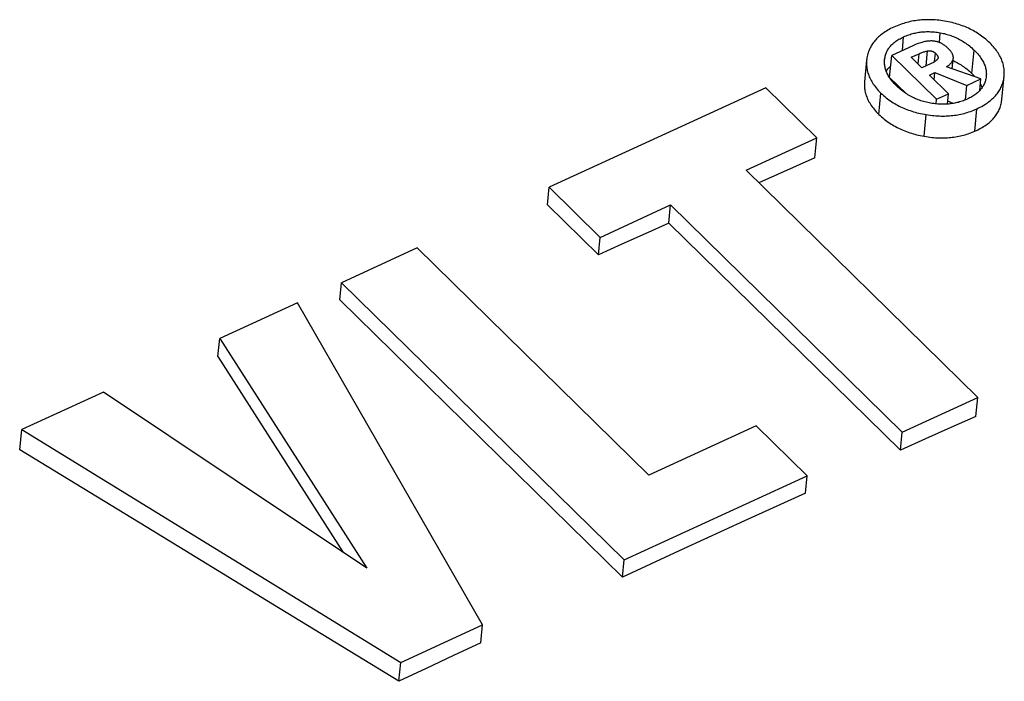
# Model space of a CAD drawing. Extents: x 0 to 594, y 0 to 420.
# Tile 108 of 136: x 480.34 to 483.24, y 168.01 to 169.96. Entities that reach past the tile are written whole.
import ezdxf

# ---------------------------------------------------------------- set-up
doc = ezdxf.new("R2010")
doc.units = 0
doc.header["$LTSCALE"] = 32.67
doc.layers.get('0').update_dxf_attribs({"linetype": 'CONTINUOUS'})

msp = doc.modelspace()

# ---------------------------------------------------------------- linework, layer by layer
at = {"color": 9, "linetype": 'CONTINUOUS'}
for p, q in [((482.9422, 169.8669), (482.9461, 169.907)), ((483.0511, 169.8905), (483.0539, 169.919)), ((482.8897, 169.8351), (482.8906, 169.8443)), ((482.9887, 169.8272), (482.9916, 169.8575)), ((483.0122, 169.8218), (483.0165, 169.8656)), ((483.0373, 169.8339), (483.0397, 169.8588)), ((483.089, 169.8134), (483.0917, 169.8417)), ((483.147, 169.7991), (483.1537, 169.8678)), ((483.2339, 169.7142), (483.2406, 169.783)), ((482.8727, 169.679), (482.8788, 169.7418)), ((483.0065, 169.6145), (483.0127, 169.6782)), ((483.1554, 169.6294), (483.1618, 169.6956))]:
    msp.add_line(p, q, dxfattribs=at)
at = {"color": 7, "linetype": 'CONTINUOUS'}
for p, q in [((482.9727, 169.8809), (482.911, 169.8526)), ((482.89, 169.8397), (482.8906, 169.8443)), ((482.9047, 169.7878), (482.911, 169.8526)), ((482.911, 169.8526), (483.0429, 169.7233)), ((482.9685, 169.8469), (482.9916, 169.8575)), ((483, 169.8161), (482.9685, 169.8469)), ((483.0892, 169.8133), (483.092, 169.8417)), ((483.0917, 169.8417), (483.0922, 169.8445)), ((482.8372, 169.8386), (482.831, 169.7751)), ((483.0269, 169.8285), (483, 169.8161)), ((483.1732, 169.7832), (483.0725, 169.8193)), ((482.9047, 169.7878), (482.953, 169.7404)), ((483.0221, 169.7944), (483.0378, 169.8017)), ((483.0781, 169.7395), (483.0221, 169.7944)), ((483.0358, 169.781), (483.0378, 169.8017)), ((483.0378, 169.8017), (483.1322, 169.7643)), ((483.1892, 169.7915), (483.1886, 169.787)), ((483.2351, 169.7228), (483.2418, 169.7918)), ((482.5404, 169.7574), (481.9025, 169.4645)), ((482.6906, 169.6102), (482.5404, 169.7574)), ((483.128, 169.7216), (483.1322, 169.7643)), ((483.1322, 169.7643), (483.1732, 169.7832)), ((483.1699, 169.7492), (483.1732, 169.7832)), ((483.0429, 169.7233), (483.0781, 169.7395)), ((483.0752, 169.7091), (483.0781, 169.7395)), ((483.0416, 169.7097), (483.0429, 169.7233)), ((483.0922, 169.7111), (483.076, 169.7177)), ((482.4826, 169.5147), (482.6906, 169.6102)), ((482.6849, 169.5513), (482.6906, 169.6102)), ((482.6849, 169.5513), (482.52, 169.478)), ((483.1643, 168.8465), (482.4826, 169.5147)), ((481.8974, 169.4129), (481.9025, 169.4645)), ((481.9025, 169.4645), (482.0527, 169.3173)), ((481.8974, 169.4129), (482.0476, 169.2657)), ((482.0527, 169.3173), (482.26, 169.4125)), ((482.2548, 169.3592), (482.26, 169.4125)), ((482.26, 169.4125), (482.9417, 168.7443)), ((482.2548, 169.3592), (482.9365, 168.6911)), ((482.0476, 169.2657), (482.0527, 169.3173)), ((481.5139, 169.2861), (481.2914, 169.1839)), ((482.1962, 168.6174), (481.5139, 169.2861)), ((481.2865, 169.1336), (481.2914, 169.1839)), ((481.2914, 169.1839), (482.1233, 168.3686)), ((481.1625, 169.1248), (480.9331, 169.0194)), ((481.7065, 168.1772), (481.1625, 169.1248)), ((481.2865, 169.1336), (482.1184, 168.3183)), ((480.928, 168.9673), (480.9331, 169.0194)), ((480.9331, 169.0194), (481.366, 168.3443)), ((480.928, 168.9673), (481.2968, 168.3905)), ((480.5907, 168.8622), (480.3503, 168.7518)), ((481.366, 168.3443), (480.5907, 168.8622)), ((482.9417, 168.7443), (483.1643, 168.8465)), ((483.1588, 168.7907), (483.1643, 168.8465)), ((480.3445, 168.6925), (480.3503, 168.7518)), ((480.3503, 168.7518), (481.466, 168.0668)), ((482.5124, 168.7626), (482.1962, 168.6174)), ((482.662, 168.6159), (482.5124, 168.7626)), ((482.9365, 168.6911), (482.9417, 168.7443)), ((482.1233, 168.3686), (482.662, 168.6159)), ((482.657, 168.5648), (482.662, 168.6159)), ((482.1184, 168.3183), (482.1233, 168.3686)), ((481.466, 168.0668), (481.7065, 168.1772)), ((481.7013, 168.1245), (481.7065, 168.1772)), ((481.4606, 168.0116), (481.466, 168.0668))]:
    msp.add_line(p, q, dxfattribs=at)
for points in [[(483.0662, 169.9534), (483.0606, 169.9543), (483.0552, 169.9551), (483.0498, 169.9557), (483.0445, 169.9563), (483.0392, 169.9567), (483.034, 169.957), (483.0289, 169.9573), (483.0238, 169.9574), (483.0188, 169.9575), (483.0138, 169.9574), (483.0088, 169.9573), (483.0039, 169.957), (482.999, 169.9567), (482.9942, 169.9563), (482.9893, 169.9558), (482.9845, 169.9552), (482.9797, 169.9545), (482.9749, 169.9537), (482.9701, 169.9528), (482.9653, 169.9518), (482.9606, 169.9507), (482.9558, 169.9495), (482.951, 169.9481), (482.9462, 169.9467), (482.9414, 169.9452), (482.9365, 169.9435), (482.9317, 169.9417), (482.9268, 169.9398), (482.9219, 169.9377), (482.917, 169.9355)], [(482.917, 169.9355), (482.9123, 169.9333), (482.9078, 169.9311), (482.9035, 169.9288), (482.8994, 169.9265), (482.8954, 169.9241), (482.8916, 169.9217), (482.888, 169.9193), (482.8845, 169.9168), (482.8811, 169.9143), (482.8779, 169.9118), (482.8749, 169.9092), (482.8719, 169.9066), (482.8691, 169.9039), (482.8664, 169.9012), (482.8638, 169.8984), (482.8614, 169.8956), (482.859, 169.8927), (482.8568, 169.8898), (482.8547, 169.8868), (482.8527, 169.8838), (482.8508, 169.8807), (482.849, 169.8775), (482.8473, 169.8743), (482.8458, 169.8709), (482.8443, 169.8675), (482.843, 169.864), (482.8418, 169.8605), (482.8407, 169.8568), (482.8397, 169.853), (482.8388, 169.8491)], [(483.1995, 169.8891), (483.1956, 169.8928), (483.1916, 169.8965), (483.1876, 169.8999), (483.1836, 169.9032), (483.1795, 169.9064), (483.1755, 169.9095), (483.1714, 169.9124), (483.1672, 169.9153), (483.163, 169.918), (483.1588, 169.9206), (483.1545, 169.9231), (483.1502, 169.9255), (483.1458, 169.9278), (483.1414, 169.93), (483.137, 169.9321), (483.1324, 169.9342), (483.1279, 169.9361), (483.1232, 169.938), (483.1185, 169.9398), (483.1137, 169.9415), (483.1088, 169.9431), (483.1038, 169.9447), (483.0988, 169.9462), (483.0936, 169.9476), (483.0884, 169.9489), (483.083, 169.9502), (483.0775, 169.9513), (483.0719, 169.9524), (483.0662, 169.9534)], [(482.8906, 169.8443), (482.8912, 169.8474), (482.8919, 169.8503), (482.8927, 169.8531), (482.8935, 169.8559), (482.8945, 169.8586), (482.8956, 169.8612), (482.8968, 169.8637), (482.898, 169.8662), (482.8994, 169.8686), (482.9008, 169.871), (482.9024, 169.8733), (482.904, 169.8755), (482.9058, 169.8778), (482.9076, 169.8799), (482.9096, 169.8821), (482.9116, 169.8842), (482.9138, 169.8862), (482.916, 169.8883), (482.9184, 169.8902), (482.9209, 169.8922), (482.9235, 169.8942), (482.9263, 169.8961), (482.9292, 169.8979), (482.9322, 169.8998), (482.9354, 169.9016), (482.9388, 169.9035), (482.9424, 169.9053), (482.9461, 169.907)], [(482.9461, 169.907), (482.9499, 169.9087), (482.9537, 169.9103), (482.9575, 169.9117), (482.9612, 169.9131), (482.9649, 169.9143), (482.9686, 169.9155), (482.9723, 169.9165), (482.9759, 169.9175), (482.9796, 169.9183), (482.9832, 169.9191), (482.9869, 169.9198), (482.9906, 169.9204), (482.9943, 169.9209), (482.9979, 169.9213), (483.0017, 169.9217), (483.0054, 169.922), (483.0092, 169.9222), (483.0129, 169.9223), (483.0168, 169.9224), (483.0207, 169.9223), (483.0246, 169.9222), (483.0286, 169.922), (483.0326, 169.9217), (483.0367, 169.9214), (483.0409, 169.9209), (483.0451, 169.9204), (483.0494, 169.9197), (483.0539, 169.919)], [(483.0539, 169.919), (483.058, 169.9182), (483.062, 169.9173), (483.066, 169.9164), (483.0699, 169.9154), (483.0738, 169.9143), (483.0777, 169.9132), (483.0815, 169.912), (483.0853, 169.9107), (483.089, 169.9093), (483.0927, 169.9079), (483.0964, 169.9064), (483.1, 169.9047), (483.1037, 169.9031), (483.1073, 169.9013), (483.1109, 169.8994), (483.1145, 169.8974), (483.1181, 169.8954), (483.1216, 169.8932), (483.1252, 169.8909), (483.1288, 169.8885), (483.1323, 169.8859), (483.1359, 169.8833), (483.1394, 169.8805), (483.143, 169.8776), (483.1466, 169.8745), (483.1501, 169.8712), (483.1537, 169.8678)], [(483.0301, 169.8949), (483.028, 169.8949), (483.0258, 169.8949), (483.0236, 169.8948), (483.0213, 169.8947), (483.0189, 169.8945), (483.0164, 169.8942), (483.0139, 169.8939), (483.0112, 169.8934), (483.0085, 169.8929), (483.0056, 169.8923), (483.0026, 169.8916), (482.9995, 169.8908), (482.9962, 169.8899), (482.9928, 169.8888), (482.9891, 169.8876), (482.9854, 169.8862), (482.9814, 169.8847), (482.9772, 169.8829), (482.9727, 169.8809)], [(483.0779, 169.8722), (483.0756, 169.8744), (483.0735, 169.8764), (483.0714, 169.8782), (483.0693, 169.8798), (483.0673, 169.8813), (483.0654, 169.8827), (483.0635, 169.884), (483.0617, 169.8852), (483.0598, 169.8862), (483.0581, 169.8872), (483.0563, 169.8881), (483.0546, 169.889), (483.0529, 169.8897), (483.0512, 169.8904), (483.0496, 169.8911), (483.0479, 169.8917), (483.0463, 169.8922), (483.0447, 169.8927), (483.0431, 169.8931), (483.0415, 169.8935), (483.0398, 169.8938), (483.0382, 169.8941), (483.0366, 169.8943), (483.035, 169.8945), (483.0334, 169.8947), (483.0317, 169.8948), (483.0301, 169.8949)], [(483.0922, 169.8445), (483.0923, 169.8448), (483.0923, 169.8459), (483.0923, 169.847), (483.0922, 169.8481), (483.0921, 169.8492), (483.0919, 169.8504), (483.0916, 169.8516), (483.0912, 169.8528), (483.0908, 169.8541), (483.0903, 169.8554), (483.0896, 169.8568), (483.0889, 169.8582), (483.088, 169.8597), (483.0871, 169.8613), (483.086, 169.8629), (483.0847, 169.8646), (483.0833, 169.8664), (483.0817, 169.8682), (483.0799, 169.8702), (483.0779, 169.8722)], [(483.2418, 169.7918), (483.2421, 169.7946), (483.2423, 169.7984), (483.2423, 169.8022), (483.2422, 169.8059), (483.242, 169.8096), (483.2416, 169.8132), (483.2411, 169.8169), (483.2404, 169.8205), (483.2396, 169.8241), (483.2387, 169.8277), (483.2376, 169.8312), (483.2364, 169.8348), (483.2351, 169.8384), (483.2336, 169.8419), (483.2319, 169.8455), (483.2302, 169.849), (483.2282, 169.8526), (483.2261, 169.8562), (483.2239, 169.8597), (483.2215, 169.8633), (483.2189, 169.8669), (483.2162, 169.8706), (483.2132, 169.8742), (483.2101, 169.8779), (483.2068, 169.8816), (483.2033, 169.8853), (483.1995, 169.8891)], [(482.8388, 169.8491), (482.8381, 169.8452), (482.8375, 169.8412), (482.8372, 169.8386)], [(482.9916, 169.8575), (482.9945, 169.8588), (482.9972, 169.8599), (482.9998, 169.861), (483.0024, 169.8619), (483.0049, 169.8627), (483.0073, 169.8634), (483.0097, 169.8641), (483.012, 169.8647), (483.0143, 169.8652), (483.0165, 169.8656)], [(483.0165, 169.8656), (483.0176, 169.8658), (483.0185, 169.866), (483.0195, 169.8661), (483.0204, 169.8661), (483.0213, 169.8662), (483.0222, 169.8662), (483.0231, 169.8661), (483.0239, 169.8661), (483.0247, 169.866), (483.0255, 169.8659), (483.0263, 169.8658), (483.0271, 169.8656), (483.0279, 169.8654), (483.0287, 169.8652), (483.0295, 169.865), (483.0303, 169.8647), (483.0311, 169.8644), (483.0319, 169.8641), (483.0327, 169.8637), (483.0335, 169.8633), (483.0344, 169.8628), (483.0352, 169.8623), (483.0361, 169.8617), (483.037, 169.8611), (483.0379, 169.8604), (483.0388, 169.8596), (483.0397, 169.8588)], [(483.046, 169.8418), (483.0455, 169.841), (483.0449, 169.8403), (483.0442, 169.8395), (483.0435, 169.8387), (483.0427, 169.838), (483.0418, 169.8371), (483.0408, 169.8363), (483.0396, 169.8354), (483.0383, 169.8346), (483.0369, 169.8336), (483.0354, 169.8327), (483.0336, 169.8317), (483.0316, 169.8307), (483.0294, 169.8296), (483.0269, 169.8285)], [(483.0397, 169.8588), (483.0409, 169.8576), (483.042, 169.8566), (483.0429, 169.8555), (483.0437, 169.8546), (483.0444, 169.8536), (483.045, 169.8528), (483.0455, 169.8519), (483.0459, 169.8511), (483.0463, 169.8504), (483.0466, 169.8497), (483.0468, 169.849), (483.047, 169.8483), (483.0471, 169.8477), (483.0472, 169.8471), (483.0473, 169.8465), (483.0473, 169.8459), (483.0472, 169.8453)], [(483.0472, 169.8453), (483.0472, 169.8448), (483.0471, 169.8443), (483.0469, 169.8437), (483.0467, 169.8432), (483.0465, 169.8427), (483.0463, 169.8422), (483.046, 169.8418)], [(483.0725, 169.8193), (483.0744, 169.8204), (483.0762, 169.8216), (483.0778, 169.8228), (483.0793, 169.824), (483.0808, 169.8251), (483.0821, 169.8263), (483.0833, 169.8275), (483.0844, 169.8287), (483.0855, 169.8299), (483.0865, 169.8311), (483.0874, 169.8324), (483.0882, 169.8336), (483.089, 169.8349), (483.0896, 169.8362), (483.0903, 169.8375), (483.0908, 169.8389), (483.0913, 169.8403), (483.0917, 169.8417)], [(483.1537, 169.8678), (483.1572, 169.8643), (483.1604, 169.8609), (483.1634, 169.8576), (483.1662, 169.8543), (483.1688, 169.851), (483.1712, 169.8478), (483.1734, 169.8447), (483.1755, 169.8416), (483.1774, 169.8385), (483.1791, 169.8355), (483.1807, 169.8325), (483.1821, 169.8295), (483.1834, 169.8266), (483.1846, 169.8237), (483.1856, 169.8208), (483.1865, 169.818), (483.1873, 169.8151), (483.188, 169.8123), (483.1885, 169.8095), (483.1889, 169.8067), (483.1892, 169.8038), (483.1894, 169.801), (483.1895, 169.7982), (483.1894, 169.7954), (483.1893, 169.7926), (483.1892, 169.7915)], [(482.8372, 169.8386), (482.8371, 169.8374), (482.8369, 169.8335), (482.8368, 169.8298), (482.8368, 169.826), (482.837, 169.8223), (482.8373, 169.8186), (482.8378, 169.815), (482.8384, 169.8113), (482.8391, 169.8077), (482.84, 169.8041), (482.841, 169.8005), (482.8422, 169.7969), (482.8435, 169.7933), (482.8449, 169.7898), (482.8465, 169.7862), (482.8483, 169.7826), (482.8502, 169.779), (482.8522, 169.7754), (482.8544, 169.7718), (482.8568, 169.7681), (482.8594, 169.7645), (482.8621, 169.7608), (482.865, 169.7571), (482.8682, 169.7533), (482.8715, 169.7495), (482.875, 169.7457), (482.8788, 169.7418)], [(482.9048, 169.7871), (482.9028, 169.7903), (482.9009, 169.7935), (482.8992, 169.7966), (482.8977, 169.7997), (482.8963, 169.8028), (482.895, 169.8058), (482.8939, 169.8088), (482.8929, 169.8118), (482.8921, 169.8148), (482.8914, 169.8178), (482.8908, 169.8207), (482.8903, 169.8237), (482.89, 169.8266), (482.8898, 169.8295), (482.8897, 169.8325), (482.8898, 169.8354), (482.8899, 169.8384), (482.89, 169.8397)], [(482.8948, 169.8064), (482.896, 169.8083), (482.8977, 169.8105), (482.8994, 169.8126), (482.9012, 169.8148), (482.9032, 169.8168), (482.9052, 169.8189), (482.9074, 169.8209), (482.908, 169.8214)], [(483.0915, 169.8371), (483.0934, 169.8362), (483.097, 169.8345), (483.1006, 169.8327), (483.1042, 169.8308), (483.1078, 169.8288), (483.1114, 169.8267), (483.115, 169.8245), (483.1185, 169.8222), (483.1221, 169.8198), (483.1256, 169.8172), (483.1292, 169.8145), (483.1328, 169.8117), (483.1363, 169.8088), (483.1399, 169.8057), (483.1434, 169.8025), (483.147, 169.7991)], [(482.9248, 169.7629), (482.9213, 169.7666), (482.918, 169.7702), (482.9149, 169.7737), (482.9121, 169.7771), (482.9095, 169.7805), (482.907, 169.7838), (482.9048, 169.7871)], [(483.1886, 169.787), (483.188, 169.7839), (483.1873, 169.7809), (483.1865, 169.7781), (483.1856, 169.7753), (483.1847, 169.7725), (483.1836, 169.7699), (483.1824, 169.7673), (483.1811, 169.7648), (483.1797, 169.7623), (483.1783, 169.76), (483.1767, 169.7576), (483.175, 169.7553), (483.1733, 169.7531), (483.1714, 169.7509), (483.1695, 169.7487), (483.1674, 169.7466), (483.1652, 169.7445), (483.163, 169.7425), (483.1606, 169.7405), (483.1581, 169.7385), (483.1555, 169.7366), (483.1527, 169.7347), (483.1498, 169.7328), (483.1468, 169.7309), (483.1436, 169.7291), (483.1402, 169.7273), (483.1367, 169.7255), (483.133, 169.7238)], [(483.147, 169.7991), (483.1505, 169.7956), (483.1537, 169.7922), (483.1563, 169.7892)], [(483.2406, 169.783), (483.2412, 169.7869), (483.2417, 169.7908), (483.2418, 169.7918)], [(482.831, 169.7751), (482.8309, 169.7738), (482.8307, 169.77), (482.8306, 169.7663), (482.8306, 169.7626), (482.8308, 169.7589), (482.8311, 169.7553), (482.8316, 169.7517), (482.8322, 169.7481), (482.833, 169.7445), (482.8339, 169.741), (482.8349, 169.7374), (482.836, 169.7338), (482.8373, 169.7303), (482.8388, 169.7268), (482.8404, 169.7232), (482.8421, 169.7196), (482.844, 169.7161), (482.8461, 169.7125), (482.8483, 169.7089), (482.8507, 169.7053), (482.8532, 169.7016), (482.856, 169.698), (482.8589, 169.6942), (482.862, 169.6905), (482.8654, 169.6867), (482.8689, 169.6829), (482.8727, 169.679)], [(483.0255, 169.712), (483.0212, 169.7128), (483.017, 169.7137), (483.0129, 169.7146), (483.0088, 169.7157), (483.0048, 169.7168), (483.0008, 169.718), (482.9968, 169.7192), (482.9929, 169.7206), (482.9891, 169.722), (482.9852, 169.7235), (482.9814, 169.7251), (482.9776, 169.7268), (482.9738, 169.7286), (482.97, 169.7305), (482.9663, 169.7325), (482.9625, 169.7346), (482.9588, 169.7368), (482.955, 169.7391), (482.9513, 169.7416), (482.9475, 169.7442), (482.9438, 169.7469), (482.94, 169.7498), (482.9362, 169.7528), (482.9324, 169.756), (482.9286, 169.7594), (482.9248, 169.7629)], [(483.1618, 169.6956), (483.1667, 169.6979), (483.1713, 169.7002), (483.1758, 169.7026), (483.18, 169.705), (483.1841, 169.7074), (483.1879, 169.7098), (483.1917, 169.7123), (483.1952, 169.7148), (483.1986, 169.7174), (483.2019, 169.72), (483.205, 169.7226), (483.2079, 169.7253), (483.2108, 169.728), (483.2135, 169.7308), (483.2161, 169.7335), (483.2185, 169.7364), (483.2209, 169.7393), (483.2231, 169.7422), (483.2252, 169.7452), (483.2272, 169.7483), (483.229, 169.7514), (483.2308, 169.7546), (483.2324, 169.7579), (483.234, 169.7612), (483.2354, 169.7646), (483.2367, 169.7681), (483.2378, 169.7717), (483.2389, 169.7754), (483.2398, 169.7791), (483.2406, 169.783)], [(483.1717, 169.768), (483.1724, 169.7669), (483.174, 169.7639), (483.1754, 169.761), (483.1767, 169.7581), (483.1768, 169.7578)], [(482.8788, 169.7418), (482.8828, 169.7381), (482.8867, 169.7346), (482.8907, 169.7312), (482.8948, 169.7279), (482.8988, 169.7248), (482.9029, 169.7217), (482.9071, 169.7188), (482.9112, 169.7161), (482.9154, 169.7134), (482.9197, 169.7108), (482.924, 169.7083), (482.9283, 169.7059), (482.9327, 169.7036), (482.9371, 169.7014), (482.9416, 169.6993), (482.9462, 169.6973), (482.9508, 169.6954), (482.9555, 169.6935), (482.9602, 169.6917), (482.9651, 169.69), (482.97, 169.6884), (482.975, 169.6869), (482.98, 169.6854), (482.9852, 169.684), (482.9905, 169.6827), (482.9959, 169.6815), (483.0014, 169.6803), (483.007, 169.6792), (483.0127, 169.6782)], [(483.133, 169.7238), (483.1293, 169.7221), (483.1256, 169.7206), (483.1219, 169.7191), (483.1182, 169.7178), (483.1145, 169.7166), (483.1109, 169.7155), (483.1072, 169.7144), (483.1036, 169.7135), (483.1, 169.7126), (483.0964, 169.7119), (483.0927, 169.7112), (483.0891, 169.7106), (483.0854, 169.7101), (483.0817, 169.7097), (483.078, 169.7093), (483.0743, 169.709), (483.0705, 169.7088), (483.0667, 169.7087), (483.0629, 169.7086), (483.059, 169.7086), (483.0551, 169.7088), (483.0511, 169.7089), (483.047, 169.7092), (483.0429, 169.7096), (483.0387, 169.71), (483.0344, 169.7106), (483.03, 169.7112), (483.0255, 169.712)], [(483.1554, 169.6294), (483.1602, 169.6316), (483.1648, 169.6338), (483.1693, 169.6361), (483.1735, 169.6384), (483.1775, 169.6407), (483.1814, 169.6431), (483.1851, 169.6455), (483.1887, 169.6479), (483.1921, 169.6503), (483.1953, 169.6528), (483.1984, 169.6554), (483.2014, 169.658), (483.2042, 169.6606), (483.2069, 169.6633), (483.2095, 169.666), (483.2119, 169.6687), (483.2143, 169.6716), (483.2165, 169.6744), (483.2186, 169.6773), (483.2205, 169.6803), (483.2224, 169.6834), (483.2241, 169.6865), (483.2258, 169.6897), (483.2273, 169.6929), (483.2287, 169.6963), (483.23, 169.6997), (483.2311, 169.7032), (483.2322, 169.7068), (483.2331, 169.7104), (483.2339, 169.7142)], [(483.2339, 169.7142), (483.2345, 169.7181), (483.235, 169.7219), (483.2351, 169.7228)], [(482.8727, 169.679), (482.8766, 169.6753), (482.8806, 169.6718), (482.8846, 169.6684), (482.8886, 169.6651), (482.8927, 169.6619), (482.8968, 169.6589), (482.9009, 169.656), (482.9051, 169.6532), (482.9093, 169.6505), (482.9135, 169.6479), (482.9178, 169.6454), (482.9222, 169.6429), (482.9265, 169.6406), (482.931, 169.6384), (482.9355, 169.6363), (482.94, 169.6342), (482.9446, 169.6322), (482.9493, 169.6303), (482.9541, 169.6285), (482.9589, 169.6268), (482.9638, 169.6251), (482.9688, 169.6235), (482.9738, 169.622), (482.979, 169.6206), (482.9843, 169.6192), (482.9897, 169.6179), (482.9951, 169.6167), (483.0008, 169.6155), (483.0065, 169.6145)], [(483.0127, 169.6782), (483.0185, 169.6773), (483.0242, 169.6766), (483.0298, 169.6759), (483.0353, 169.6753), (483.0407, 169.6749), (483.046, 169.6746), (483.0512, 169.6743), (483.0564, 169.6742), (483.0614, 169.6741), (483.0665, 169.6742), (483.0714, 169.6743), (483.0764, 169.6746), (483.0813, 169.6749), (483.0861, 169.6753), (483.0909, 169.6758), (483.0957, 169.6764), (483.1004, 169.6771), (483.1052, 169.6779), (483.1099, 169.6788), (483.1146, 169.6798), (483.1193, 169.6808), (483.124, 169.682), (483.1287, 169.6833), (483.1334, 169.6847), (483.1381, 169.6862), (483.1428, 169.6878), (483.1475, 169.6896), (483.1523, 169.6914), (483.157, 169.6934), (483.1618, 169.6956)], [(483.0065, 169.6145), (483.0123, 169.6135), (483.018, 169.6127), (483.0235, 169.6119), (483.029, 169.6113), (483.0344, 169.6108), (483.0397, 169.6104), (483.0449, 169.6101), (483.0501, 169.6099), (483.0551, 169.6098), (483.0602, 169.6097), (483.0651, 169.6098), (483.0701, 169.61), (483.0749, 169.6102), (483.0798, 169.6106), (483.0846, 169.611), (483.0893, 169.6115), (483.0941, 169.6121), (483.0988, 169.6129), (483.1035, 169.6137), (483.1082, 169.6146), (483.1129, 169.6155), (483.1176, 169.6166), (483.1223, 169.6178), (483.1269, 169.6191), (483.1316, 169.6206), (483.1363, 169.6221), (483.1411, 169.6237), (483.1458, 169.6255), (483.1506, 169.6274), (483.1554, 169.6294)], [(482.2548, 169.3592), (482.1858, 169.3281), (482.1167, 169.297), (482.0476, 169.2657)], [(483.1588, 168.7907), (483.0847, 168.7576), (483.0106, 168.7244), (482.9365, 168.6911)], [(481.4606, 168.0116), (481.0886, 168.2387), (480.7165, 168.4657), (480.3445, 168.6925)], [(482.657, 168.5648), (482.4775, 168.4831), (482.298, 168.4009), (482.1184, 168.3183)], [(481.7013, 168.1245), (481.6211, 168.087), (481.5409, 168.0493), (481.4606, 168.0116)]]:
    msp.add_lwpolyline(points, dxfattribs=at)

doc.saveas('drawing.dxf')
